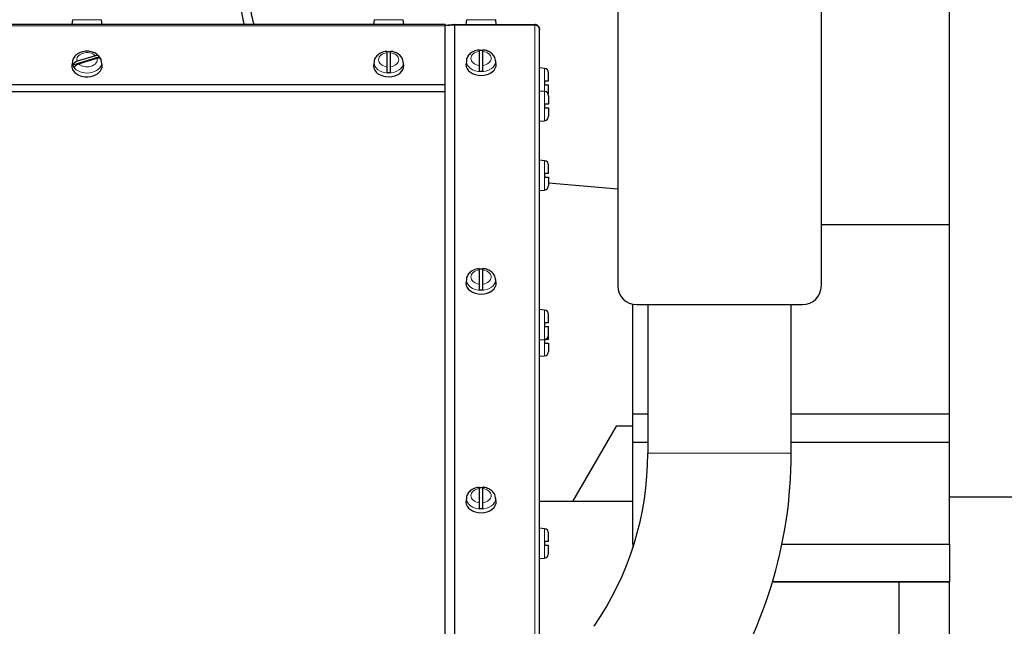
# Model space of a CAD drawing. Header units: inches. Extents: x 0 to 29700, y -16 to 21000.
# Tile 186 of 213: x 22592 to 23115, y 15542 to 15864. Entities that reach past the tile are written whole.
import ezdxf
from ezdxf.lldxf.tags import DXFTag

# ---------------------------------------------------------------- set-up
doc = ezdxf.new("R2010")
doc.units = ezdxf.units.IN
doc.layers.add('1', color=7, linetype='Continuous', true_color=0xffffff)
doc.layers.add('254', color=7, linetype='Continuous', true_color=0xffffff)
doc.styles.add('latin_extended', font='simplex.shx')
tags = doc.linetypes.add('DASHED', pattern=[25.72, 12.86, -12.86]).pattern_tags.tags
tags[6:7] = [DXFTag(74, 4), DXFTag(75, 0), DXFTag(340, '0'), DXFTag(46, 0.0), DXFTag(50, 0.0), DXFTag(44, 0.0), DXFTag(45, 0.0)]
tags[4:5] = [DXFTag(74, 4), DXFTag(75, 0), DXFTag(340, '0'), DXFTag(46, 0.0), DXFTag(50, 0.0), DXFTag(44, 0.0), DXFTag(45, 0.0)]
doc.dimstyles.get("Standard").update_dxf_attribs({"dimtxt": 0.18, "dimasz": 0.18, "dimexe": 0.18, "dimexo": 0.0625, "dimgap": 0.09, "dimtad": 0, "dimtih": 1, "dimtoh": 1, "dimdec": 4, "dimzin": 0, "dimdsep": 46, "dimtxsty": 'Standard', "dimcen": 0.09, "dimadec": 0, "dimazin": 0, "dimtfac": 1, "dimtdec": 4, "dimtofl": 0, "dimtmove": 0, "dimatfit": 3, "dimfxl": 1, "dimtolj": 1, "dimtzin": 0, "dimarcsym": 0})

# ---------------------------------------------------------------- blocks, each defined once
blk = doc.blocks.new('_U6')
at = {"layer": '254', "color": 3, "linetype": 'Continuous', "lineweight": 13, "transparency": 16777216}
for p, q in [((27997.07, 16631.63), (27997.07, 12876.58)), ((18879.5, 15130.9), (18879.5, 12876.58)), ((19054.5, 12926.58), (27822.07, 12926.58))]:
    blk.add_line(p, q, dxfattribs=at)
at = {"layer": '254', "color": 3, "transparency": 16777216}
for points in [[(19054.5, 12955.75), (19054.5, 12897.41), (18879.5, 12926.58)], [(27822.07, 12897.41), (27822.07, 12955.75), (27997.07, 12926.58)]]:
    blk.add_solid(points, dxfattribs=at)
at = {"layer": 'Defpoints', "color": 0, "transparency": 16777216}
for p in [(27997.07, 16681.63), (18879.5, 15180.9), (27997.07, 12926.58)]:
    blk.add_point(p, dxfattribs=at)
at = {"layer": '254', "color": 2, "lineweight": 13, "transparency": 16777216, "insert": (23163.28, 13189.08), "char_height": 175, "attachment_point": 1, "style": 'latin_extended'}
blk.add_mtext('\\A1;9118', dxfattribs=at)

msp = doc.modelspace()

# ---------------------------------------------------------------- linework, layer by layer
at = {"layer": '1', "color": 2, "linetype": 'Continuous', "lineweight": 25}
for p, q in [((23085.499, 15654.909), (23085.499, 16114.898)), ((22817.999, 15861.4), (22117.999, 15861.4)), ((22620.227, 15864.009), (22619.999, 15861.4)), ((22635.999, 15861.4), (22635.77, 15864.009)), ((22780.227, 15864.009), (22779.999, 15861.4)), ((22795.999, 15861.4), (22795.77, 15864.009)), ((22817.999, 15861.4), (22817.999, 15860.668)), ((22817.999, 15829.657), (22817.999, 15860.668)), ((22822.89, 15861.391), (22818.018, 15860.964)), ((22818.018, 15860.877), (22822.89, 15861.303)), ((22818.018, 15860.964), (22818.025, 15860.877)), ((22818.018, 15470.809), (22818.018, 15860.877)), ((22823.108, 15861.4), (22865.499, 15861.4)), ((22823.108, 15861.313), (22865.499, 15861.313)), ((22829.227, 15864.009), (22828.999, 15861.4)), ((22844.999, 15861.4), (22844.77, 15864.009)), ((22818.006, 15859.9), (22817.994, 15859.9)), ((22818.006, 15859.4), (22817.994, 15859.4)), ((22817.994, 15855.214), (22818.006, 15855.214)), ((22817.999, 15859.4), (22818.018, 15859.4)), ((22817.999, 15858.9), (22818.018, 15858.9)), ((22867.999, 15858.812), (22867.999, 15858.9)), ((22867.999, 15500.236), (22867.999, 15858.813)), ((22632.456, 15844.898), (22622.748, 15841.934)), ((22786.999, 15846.505), (22786.999, 15839.028)), ((22788.999, 15839.028), (22788.999, 15846.505)), ((22835.999, 15847.232), (22835.999, 15839.755)), ((22837.999, 15839.755), (22837.999, 15847.232)), ((22620.029, 15839.868), (22619.999, 15839.372)), ((22620.257, 15841.698), (22620.029, 15839.867)), ((22634.637, 15844.221), (22620.567, 15839.924)), ((22623.541, 15840.635), (22633.249, 15843.6)), ((22635.968, 15839.867), (22635.74, 15841.698)), ((22780.029, 15839.868), (22779.999, 15839.372)), ((22780.257, 15841.698), (22780.029, 15839.867)), ((22795.968, 15839.867), (22795.74, 15841.698)), ((22829.029, 15840.595), (22828.999, 15840.099)), ((22829.257, 15842.425), (22829.029, 15840.594)), ((22844.968, 15840.594), (22844.74, 15842.425)), ((22870.608, 15838.172), (22867.999, 15838.4)), ((22872.799, 15831.4), (22872.799, 15835.781)), ((22817.999, 15829.497), (22817.999, 15829.657)), ((22817.999, 15825.75), (22817.999, 15829.497)), ((22870.899, 15829.4), (22870.899, 15831.4)), ((22872.799, 15825.019), (22872.799, 15829.4)), ((22817.999, 15825.75), (22117.999, 15825.75)), ((22870.608, 15825.951), (22867.999, 15826.179)), ((22872.799, 15823.56), (22872.799, 15819.179)), ((22870.899, 15817.179), (22870.899, 15819.179)), ((22872.799, 15817.179), (22872.799, 15812.798)), ((22867.999, 15810.179), (22870.608, 15810.407)), ((22870.608, 15789.192), (22867.999, 15789.42)), ((22870.899, 15780.42), (22870.899, 15782.42)), ((22872.799, 15782.42), (22872.799, 15786.801)), ((22872.799, 15780.42), (22872.799, 15776.039)), ((22872.801, 15777.488), (22909.502, 15774.277)), ((22867.999, 15773.42), (22870.608, 15773.648)), ((23017.498, 15755.458), (23085.499, 15755.458)), ((23085.499, 15654.9), (23085.499, 15755.458)), ((22835.999, 15731.267), (22835.999, 15723.789)), ((22837.999, 15723.789), (22837.999, 15731.267)), ((22829.029, 15724.629), (22828.999, 15724.134)), ((22829.257, 15726.46), (22829.029, 15724.629)), ((22844.968, 15724.629), (22844.74, 15726.46)), ((22870.608, 15709.985), (22867.999, 15710.214)), ((22917.499, 15654.9), (22917.499, 15713.101)), ((22872.799, 15703.214), (22872.799, 15707.594)), ((22870.899, 15701.214), (22870.899, 15703.214)), ((22872.799, 15696.833), (22872.799, 15701.214)), ((22867.999, 15694.214), (22870.608, 15694.442)), ((22870.899, 15692.46), (22870.899, 15694.46)), ((22872.799, 15694.46), (22872.799, 15696.833)), ((22872.799, 15692.46), (22872.799, 15688.079)), ((22867.999, 15685.46), (22870.608, 15685.688)), ((22917.499, 15654.9), (22925.452, 15654.9)), ((22917.499, 15639.9), (22917.499, 15654.9)), ((23001.543, 15654.9), (23085.499, 15654.9)), ((23085.499, 15639.9), (23085.499, 15654.9)), ((22908.593, 15648.4), (22885.499, 15608.4)), ((22917.497, 15648.4), (22908.593, 15648.4)), ((22917.499, 15585.9), (22917.499, 15639.9)), ((22917.499, 15639.9), (22925.452, 15639.9)), ((23001.543, 15639.9), (23085.499, 15639.9)), ((23085.499, 15585.9), (23085.499, 15639.9)), ((22835.999, 15615.301), (22835.999, 15607.824)), ((22837.999, 15607.824), (22837.999, 15615.301)), ((22829.257, 15610.494), (22829.029, 15608.663)), ((22844.968, 15608.663), (22844.74, 15610.494)), ((23085.499, 15610.93), (23370.554, 15610.93)), ((22829.029, 15608.664), (22828.999, 15608.168)), ((22917.497, 15608.4), (22867.999, 15608.4)), ((22870.608, 15594.02), (22867.999, 15594.248)), ((22872.799, 15587.248), (22872.799, 15591.629)), ((22870.899, 15585.248), (22870.899, 15587.248)), ((22872.799, 15580.867), (22872.799, 15585.248)), ((22917.499, 15585.9), (22917.499, 15583.937)), ((22917.499, 15585.9), (22918.126, 15585.9)), ((22917.627, 15584.334), (22917.627, 15585.9)), ((22996.624, 15585.9), (23085.499, 15585.9)), ((23085.496, 15585.9), (23085.627, 15585.9)), ((23085.627, 15565.9), (23085.627, 15585.9)), ((22867.999, 15578.248), (22870.608, 15578.476)), ((22991.579, 15565.9), (23085.627, 15565.9)), ((23085.499, 15565.9), (22991.579, 15565.9)), ((23058.777, 15521.731), (23058.777, 15565.9)), ((23085.499, 15236.775), (23085.499, 15565.899))]:
    msp.add_line(p, q, dxfattribs=at)
at = {"layer": '1', "color": 2, "linetype": 'DASHED', "lineweight": 25}
for p, q in [((22909.499, 15894.9), (22909.499, 15722.9)), ((23017.499, 15722.9), (23017.499, 15894.9)), ((22919.499, 15712.9), (23007.499, 15712.9)), ((22925.452, 15712.904), (22925.452, 15634.065)), ((23001.545, 15634.065), (23001.545, 15712.904))]:
    msp.add_line(p, q, dxfattribs=at)
at = {"layer": '1', "color": 110, "linetype": 'Continuous', "lineweight": 13}
for p, q in [((22817.999, 15860.668), (22117.999, 15860.668)), ((22635.77, 15864.009), (22620.227, 15864.009)), ((22795.77, 15864.009), (22780.227, 15864.009)), ((22822.89, 15470.986), (22822.89, 15861.303)), ((22823.108, 15470.99), (22823.108, 15861.313)), ((22844.77, 15864.009), (22829.227, 15864.009)), ((22865.499, 15496.605), (22865.499, 15861.313)), ((22870.608, 15825.951), (22870.608, 15838.172)), ((22817.999, 15829.657), (22117.999, 15829.657)), ((22817.999, 15829.497), (22117.999, 15829.497)), ((22870.608, 15810.407), (22870.608, 15825.951)), ((22870.608, 15773.648), (22870.608, 15789.192)), ((22870.608, 15694.442), (22870.608, 15709.985)), ((22870.608, 15685.688), (22870.608, 15694.442)), ((22870.608, 15578.476), (22870.608, 15594.02))]:
    msp.add_line(p, q, dxfattribs=at)
at = {"layer": '1', "color": 110, "linetype": 'DASHED', "lineweight": 13}
msp.add_line((22925.452, 15634.065), (23001.545, 15634.065), dxfattribs=at)
at = {"layer": '1', "color": 2, "linetype": 'Continuous', "lineweight": 25}
for centre, radius, start, end in [((22764.259, 15876.4), 55, 180, 195.82734), ((22764.259, 15876.4), 50, 180, 197.45859), ((22870.399, 15835.781), 2.4, 0, 85), ((22870.399, 15823.56), 2.4, 0, 85), ((22870.399, 15825.019), 2.4, 342.30008, 0), ((22870.399, 15812.798), 2.4, 275, 0), ((22870.399, 15786.801), 2.4, 0, 85), ((22870.399, 15776.039), 2.4, 275, 0), ((22870.399, 15707.594), 2.4, 0, 85), ((22870.399, 15696.833), 2.4, 275, 0), ((22870.399, 15688.079), 2.4, 275, 0), ((22870.399, 15591.629), 2.4, 0, 85), ((22870.399, 15580.867), 2.4, 275, 0)]:
    msp.add_arc(centre, radius, start, end, dxfattribs=at)
at = {"layer": '1', "color": 2, "linetype": 'DASHED', "lineweight": 25}
for centre, radius, start, end in [((22919.499, 15722.9), 10, 180, 270), ((23007.499, 15722.9), 10, 270, 0), ((22763.499, 15634.065), 161.953, 325.46676, 0), ((22763.499, 15634.065), 238.047, 325.46676, 0)]:
    msp.add_arc(centre, radius, start, end, dxfattribs=at)
at = {"layer": '1', "color": 110, "linetype": 'Continuous', "lineweight": 13}
for centre, major_axis, start_param, end_param in [((22627.999, 15842.767), (-5.381, 0), 3.7361731, 6.5039044), ((22787.999, 15842.767), (-5.381, 0), 4.8993196, 7.667051), ((22787.999, 15842.767), (-5.381, 0), 1.757727, 4.5254583), ((22836.999, 15843.493), (-5.381, 0), 4.8993196, 7.667051), ((22836.999, 15843.493), (-5.381, 0), 1.757727, 4.5254583), ((22627.999, 15841.217), (7.772, 0), 3.0410898, 3.5492424), ((22627.999, 15841.217), (7.772, 0), 3.5492424, 6.2831853), ((22627.999, 15842.767), (-5.381, 0), 0.5945804, 3.3623117), ((22627.999, 15841.217), (7.772, 0), 0, 0.0948649), ((22787.999, 15841.217), (7.772, 0), 3.0606966, 4.712389), ((22787.999, 15841.217), (7.772, 0), 4.712389, 6.2831853), ((22787.999, 15841.217), (7.772, 0), 0, 0.097193), ((22836.999, 15841.944), (7.772, 0), 3.0606966, 4.712389), ((22836.999, 15841.944), (7.772, 0), 4.712389, 6.2831853), ((22836.999, 15841.944), (7.772, 0), 0, 0.097193), ((22836.999, 15727.528), (-5.381, 0), 4.8993196, 7.667051), ((22836.999, 15727.528), (-5.381, 0), 1.757727, 4.5254583), ((22836.999, 15725.979), (7.772, 0), 3.0606966, 4.712389), ((22836.999, 15725.979), (7.772, 0), 4.712389, 6.2831853), ((22836.999, 15725.979), (7.772, 0), 0, 0.097193), ((22836.999, 15611.562), (-5.381, 0), 4.8993196, 7.667051), ((22836.999, 15611.562), (-5.381, 0), 1.757727, 4.5254583), ((22836.999, 15610.013), (7.772, 0), 3.0606966, 4.712389), ((22836.999, 15610.013), (7.772, 0), 4.712389, 6.2831853), ((22836.999, 15610.013), (7.772, 0), 0, 0.097193)]:
    msp.add_ellipse(centre, major_axis=major_axis, ratio=0.7071068, start_param=start_param, end_param=end_param, dxfattribs=at)
at = {"layer": '1', "color": 2, "linetype": 'Continuous', "lineweight": 25}
for centre, major_axis, start_param, end_param in [((22787.999, 15841.423), (7.728, 0), 1.4410362, 1.7005564), ((22836.999, 15842.15), (7.728, 0), 1.4410362, 1.7005564), ((22627.999, 15839.372), (-8, 0), 0, 0.4076498), ((22627.999, 15841.423), (7.728, 0), 3.4194823, 3.6790025), ((22627.999, 15839.372), (-8, 0), 0.4076498, 3.2292908), ((22627.999, 15841.423), (7.728, 0), 0.2778897, 0.5374099), ((22787.999, 15839.372), (-8, 0), 0, 1.5707963), ((22787.999, 15839.372), (-8, 0), 1.5707963, 3.2292627), ((22836.999, 15840.099), (-8, 0), 0, 1.5707963), ((22836.999, 15840.099), (-8, 0), 1.5707963, 3.2292627), ((22787.999, 15841.423), (7.728, 0), 4.5826289, 4.8421491), ((22836.999, 15842.15), (7.728, 0), 4.5826289, 4.8421491), ((22836.999, 15726.184), (7.728, 0), 1.4410362, 1.7005564), ((22836.999, 15724.134), (-8, 0), 1.5707963, 3.2292627), ((22836.999, 15724.134), (-8, 0), 0, 1.5707963), ((22836.999, 15726.184), (7.728, 0), 4.5826289, 4.8421491), ((22836.999, 15610.219), (7.728, 0), 1.4410362, 1.7005564), ((22836.999, 15608.168), (-8, 0), 0, 1.5707963), ((22836.999, 15610.219), (7.728, 0), 4.5826289, 4.8421491), ((22836.999, 15608.168), (-8, 0), 1.5707963, 3.2292627)]:
    msp.add_ellipse(centre, major_axis=major_axis, ratio=0.7071068, start_param=start_param, end_param=end_param, dxfattribs=at)
for points, weights in [([(22823.108, 15861.4), (22823.035, 15861.4), (22822.962, 15861.397), (22822.89, 15861.391)], [1, 0.999365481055, 0.999365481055, 1]), ([(22822.89, 15861.303), (22822.962, 15861.309), (22823.035, 15861.313), (22823.108, 15861.313)], [1, 0.999365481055, 0.999365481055, 1]), ([(22867.999, 15858.9), (22867.999, 15860.365), (22866.963, 15861.4), (22865.499, 15861.4)], [1, 0.804737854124, 0.804737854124, 1]), ([(22865.499, 15861.313), (22866.963, 15861.313), (22867.999, 15860.277), (22867.999, 15858.813)], [1, 0.804737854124, 0.804737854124, 1])]:
    msp.add_rational_spline(points, weights, degree=3, dxfattribs=at)
for points, knots in [([(22634.337, 15844.513), (22634.013, 15844.973), (22633.08, 15845.975), (22630.842, 15846.989), (22627.963, 15847.426), (22624.929, 15846.957), (22622.432, 15845.648), (22620.814, 15843.795), (22620.396, 15842.448), (22620.306, 15841.784)], [0, 0, 0, 0, 0.0991224, 0.2467804, 0.4061243, 0.5698463, 0.7384048, 0.8814408, 1, 1, 1, 1]), ([(22634.637, 15844.221), (22634.611, 15844.308), (22634.574, 15844.389), (22634.503, 15844.502), (22634.477, 15844.538), (22634.434, 15844.59), (22634.42, 15844.607), (22634.389, 15844.64), (22634.372, 15844.656), (22634.289, 15844.734), (22634.213, 15844.788), (22634.088, 15844.858), (22634.044, 15844.88), (22633.976, 15844.909), (22633.952, 15844.918), (22633.905, 15844.935), (22633.88, 15844.943), (22633.756, 15844.981), (22633.651, 15845.003), (22633.487, 15845.022), (22633.43, 15845.027), (22633.344, 15845.03), (22633.315, 15845.03), (22633.256, 15845.03), (22633.226, 15845.03), (22633.077, 15845.024), (22632.955, 15845.01), (22632.708, 15844.967), (22632.583, 15844.937), (22632.456, 15844.898)], [0, 0, 0, 0, 0.125, 0.125, 0.1875, 0.1875, 0.21875, 0.21875, 0.25, 0.25, 0.375, 0.375, 0.4375, 0.4375, 0.46875, 0.46875, 0.5, 0.5, 0.625, 0.625, 0.6875, 0.6875, 0.71875, 0.71875, 0.75, 0.75, 0.875, 0.875, 1, 1, 1, 1]), ([(22787.007, 15847.14), (22786.439, 15847.12), (22784.897, 15846.919), (22782.686, 15845.839), (22781.022, 15844.036), (22780.232, 15842.515), (22780.29, 15841.723), (22780.299, 15841.643)], [0, 0, 0, 0, 0.1643105, 0.4682252, 0.7324263, 0.9729841, 1, 1, 1, 1]), ([(22786.999, 15847.223), (22786.999, 15847.223), (22786.999, 15847.223), (22786.999, 15847.222), (22786.999, 15847.221), (22786.999, 15847.216), (22786.999, 15847.213), (22786.999, 15847.193), (22786.999, 15847.166), (22786.999, 15847.109), (22786.999, 15847.087), (22786.999, 15847.05), (22786.999, 15847.037), (22786.999, 15847.009), (22786.999, 15846.995), (22786.999, 15846.919), (22786.999, 15846.85), (22786.999, 15846.691), (22786.999, 15846.603), (22786.999, 15846.505)], [0, 0, 0, 0, 0.0041489, 0.0041489, 0.059474, 0.059474, 0.114799, 0.114799, 0.3360993, 0.3360993, 0.4467494, 0.4467494, 0.5020745, 0.5020745, 0.5573995, 0.5573995, 0.7786998, 0.7786998, 1, 1, 1, 1]), ([(22788.999, 15846.505), (22788.999, 15846.603), (22788.999, 15846.691), (22788.999, 15846.85), (22788.999, 15846.92), (22788.999, 15847.01), (22788.999, 15847.038), (22788.999, 15847.087), (22788.999, 15847.109), (22788.999, 15847.166), (22788.999, 15847.193), (22788.999, 15847.213), (22788.999, 15847.216), (22788.999, 15847.221), (22788.999, 15847.222), (22788.999, 15847.224), (22788.999, 15847.224), (22788.999, 15847.224)], [0, 0, 0, 0, 0.2166383, 0.2166383, 0.4332767, 0.4332767, 0.5415958, 0.5415958, 0.649915, 0.649915, 0.8665534, 0.8665534, 0.9207129, 0.9207129, 0.9748725, 0.9748725, 1, 1, 1, 1]), ([(22795.625, 15841.752), (22795.6, 15842.252), (22795.373, 15843.416), (22794.153, 15845.079), (22792.144, 15846.479), (22790.26, 15847.114), (22789.159, 15847.193), (22788.999, 15847.2)], [0, 0, 0, 0, 0.1642998, 0.4063432, 0.666212, 0.9518404, 1, 1, 1, 1]), ([(22836.007, 15847.867), (22835.439, 15847.847), (22833.897, 15847.646), (22831.686, 15846.566), (22830.022, 15844.763), (22829.232, 15843.242), (22829.29, 15842.45), (22829.299, 15842.37)], [0, 0, 0, 0, 0.1643105, 0.4682252, 0.7324263, 0.9729841, 1, 1, 1, 1]), ([(22835.999, 15847.95), (22835.999, 15847.95), (22835.999, 15847.95), (22835.999, 15847.949), (22835.999, 15847.947), (22835.999, 15847.943), (22835.999, 15847.939), (22835.999, 15847.92), (22835.999, 15847.893), (22835.999, 15847.836), (22835.999, 15847.814), (22835.999, 15847.777), (22835.999, 15847.764), (22835.999, 15847.736), (22835.999, 15847.722), (22835.999, 15847.646), (22835.999, 15847.576), (22835.999, 15847.418), (22835.999, 15847.33), (22835.999, 15847.232)], [0, 0, 0, 0, 0.0041489, 0.0041489, 0.059474, 0.059474, 0.114799, 0.114799, 0.3360993, 0.3360993, 0.4467494, 0.4467494, 0.5020745, 0.5020745, 0.5573995, 0.5573995, 0.7786998, 0.7786998, 1, 1, 1, 1]), ([(22837.999, 15847.232), (22837.999, 15847.33), (22837.999, 15847.418), (22837.999, 15847.577), (22837.999, 15847.647), (22837.999, 15847.737), (22837.999, 15847.765), (22837.999, 15847.814), (22837.999, 15847.836), (22837.999, 15847.893), (22837.999, 15847.92), (22837.999, 15847.94), (22837.999, 15847.943), (22837.999, 15847.948), (22837.999, 15847.949), (22837.999, 15847.951), (22837.999, 15847.951), (22837.999, 15847.951)], [0, 0, 0, 0, 0.2166383, 0.2166383, 0.4332767, 0.4332767, 0.5415958, 0.5415958, 0.649915, 0.649915, 0.8665534, 0.8665534, 0.9207129, 0.9207129, 0.9748725, 0.9748725, 1, 1, 1, 1]), ([(22844.625, 15842.479), (22844.6, 15842.979), (22844.373, 15844.143), (22843.153, 15845.806), (22841.144, 15847.206), (22839.26, 15847.84), (22838.159, 15847.92), (22837.999, 15847.927)], [0, 0, 0, 0, 0.1642998, 0.4063432, 0.666212, 0.9518404, 1, 1, 1, 1]), ([(22622.748, 15841.934), (22622.621, 15841.895), (22622.496, 15841.848), (22622.249, 15841.741), (22622.127, 15841.68), (22621.947, 15841.577), (22621.888, 15841.541), (22621.773, 15841.467), (22621.717, 15841.428), (22621.552, 15841.308), (22621.448, 15841.223), (22621.324, 15841.109), (22621.299, 15841.086), (22621.251, 15841.039), (22621.181, 15840.969), (22621.116, 15840.897), (22620.991, 15840.751), (22620.916, 15840.65), (22620.832, 15840.521), (22620.816, 15840.495), (22620.785, 15840.443), (22620.77, 15840.417), (22620.727, 15840.339), (22620.701, 15840.287), (22620.631, 15840.132), (22620.594, 15840.028), (22620.567, 15839.924)], [0, 0, 0, 0, 0.125, 0.125, 0.25, 0.25, 0.3125, 0.3125, 0.375, 0.375, 0.5, 0.5, 0.53125, 0.53125, 0.5625, 0.625, 0.625, 0.75, 0.75, 0.78125, 0.78125, 0.8125, 0.8125, 0.875, 0.875, 1, 1, 1, 1]), ([(22621.36, 15838.626), (22621.386, 15838.73), (22621.423, 15838.833), (22621.494, 15838.989), (22621.52, 15839.041), (22621.563, 15839.119), (22621.577, 15839.145), (22621.609, 15839.197), (22621.625, 15839.223), (22621.709, 15839.352), (22621.784, 15839.453), (22621.909, 15839.599), (22621.953, 15839.647), (22622.021, 15839.718), (22622.045, 15839.741), (22622.092, 15839.788), (22622.117, 15839.811), (22622.241, 15839.925), (22622.346, 15840.01), (22622.51, 15840.13), (22622.567, 15840.169), (22622.653, 15840.225), (22622.682, 15840.243), (22622.741, 15840.279), (22622.771, 15840.296), (22622.92, 15840.382), (22623.042, 15840.443), (22623.289, 15840.55), (22623.414, 15840.596), (22623.541, 15840.635)], [0, 0, 0, 0, 0.125, 0.125, 0.1875, 0.1875, 0.21875, 0.21875, 0.25, 0.25, 0.375, 0.375, 0.4375, 0.4375, 0.46875, 0.46875, 0.5, 0.5, 0.625, 0.625, 0.6875, 0.6875, 0.71875, 0.71875, 0.75, 0.75, 0.875, 0.875, 1, 1, 1, 1]), ([(22633.249, 15843.6), (22633.376, 15843.638), (22633.501, 15843.669), (22633.748, 15843.712), (22633.87, 15843.725), (22634.05, 15843.732), (22634.109, 15843.732), (22634.224, 15843.728), (22634.28, 15843.724), (22634.445, 15843.705), (22634.549, 15843.683), (22634.674, 15843.645), (22634.698, 15843.637), (22634.746, 15843.619), (22634.816, 15843.592), (22634.881, 15843.56), (22635.006, 15843.49), (22635.082, 15843.436), (22635.165, 15843.357), (22635.182, 15843.341), (22635.213, 15843.308), (22635.227, 15843.291), (22635.27, 15843.24), (22635.296, 15843.204), (22635.366, 15843.091), (22635.404, 15843.01), (22635.43, 15842.922)], [0, 0, 0, 0, 0.125, 0.125, 0.25, 0.25, 0.3125, 0.3125, 0.375, 0.375, 0.5, 0.5, 0.53125, 0.53125, 0.5625, 0.625, 0.625, 0.75, 0.75, 0.78125, 0.78125, 0.8125, 0.8125, 0.875, 0.875, 1, 1, 1, 1]), ([(22835.999, 15839.755), (22835.999, 15839.657), (22835.999, 15839.552), (22835.999, 15839.33), (22835.999, 15839.213), (22835.999, 15839.026), (22835.999, 15838.963), (22835.999, 15838.835), (22835.999, 15838.77), (22835.999, 15838.574), (22835.999, 15838.44), (22835.999, 15838.268), (22835.999, 15838.233), (22835.999, 15838.165), (22835.999, 15838.13), (22835.999, 15838.028), (22835.999, 15837.959), (22835.999, 15837.755), (22835.999, 15837.62), (22835.999, 15837.451), (22835.999, 15837.418), (22835.999, 15837.351), (22835.999, 15837.319), (22835.999, 15837.221), (22835.999, 15837.157), (22835.999, 15836.969), (22835.999, 15836.848), (22835.999, 15836.731)], [0, 0, 0, 0, 0.125, 0.125, 0.25, 0.25, 0.3125, 0.3125, 0.375, 0.375, 0.5, 0.5, 0.53125, 0.53125, 0.5625, 0.5625, 0.625, 0.625, 0.75, 0.75, 0.78125, 0.78125, 0.8125, 0.8125, 0.875, 0.875, 1, 1, 1, 1]), ([(22837.999, 15836.731), (22837.999, 15836.848), (22837.999, 15836.969), (22837.999, 15837.157), (22837.999, 15837.221), (22837.999, 15837.319), (22837.999, 15837.352), (22837.999, 15837.418), (22837.999, 15837.451), (22837.999, 15837.62), (22837.999, 15837.755), (22837.999, 15837.96), (22837.999, 15838.028), (22837.999, 15838.131), (22837.999, 15838.165), (22837.999, 15838.234), (22837.999, 15838.268), (22837.999, 15838.44), (22837.999, 15838.574), (22837.999, 15838.771), (22837.999, 15838.835), (22837.999, 15838.931), (22837.999, 15838.963), (22837.999, 15839.027), (22837.999, 15839.058), (22837.999, 15839.213), (22837.999, 15839.331), (22837.999, 15839.552), (22837.999, 15839.657), (22837.999, 15839.755)], [0, 0, 0, 0, 0.125, 0.125, 0.1875, 0.1875, 0.21875, 0.21875, 0.25, 0.25, 0.375, 0.375, 0.4375, 0.4375, 0.46875, 0.46875, 0.5, 0.5, 0.625, 0.625, 0.6875, 0.6875, 0.71875, 0.71875, 0.75, 0.75, 0.875, 0.875, 1, 1, 1, 1]), ([(22786.999, 15839.028), (22786.999, 15838.93), (22786.999, 15838.826), (22786.999, 15838.603), (22786.999, 15838.486), (22786.999, 15838.299), (22786.999, 15838.236), (22786.999, 15838.108), (22786.999, 15838.043), (22786.999, 15837.847), (22786.999, 15837.713), (22786.999, 15837.541), (22786.999, 15837.506), (22786.999, 15837.438), (22786.999, 15837.404), (22786.999, 15837.301), (22786.999, 15837.233), (22786.999, 15837.028), (22786.999, 15836.893), (22786.999, 15836.724), (22786.999, 15836.691), (22786.999, 15836.625), (22786.999, 15836.592), (22786.999, 15836.494), (22786.999, 15836.43), (22786.999, 15836.242), (22786.999, 15836.121), (22786.999, 15836.004)], [0, 0, 0, 0, 0.125, 0.125, 0.25, 0.25, 0.3125, 0.3125, 0.375, 0.375, 0.5, 0.5, 0.53125, 0.53125, 0.5625, 0.5625, 0.625, 0.625, 0.75, 0.75, 0.78125, 0.78125, 0.8125, 0.8125, 0.875, 0.875, 1, 1, 1, 1]), ([(22788.999, 15836.004), (22788.999, 15836.121), (22788.999, 15836.242), (22788.999, 15836.43), (22788.999, 15836.494), (22788.999, 15836.592), (22788.999, 15836.625), (22788.999, 15836.691), (22788.999, 15836.725), (22788.999, 15836.893), (22788.999, 15837.028), (22788.999, 15837.233), (22788.999, 15837.301), (22788.999, 15837.404), (22788.999, 15837.438), (22788.999, 15837.507), (22788.999, 15837.542), (22788.999, 15837.713), (22788.999, 15837.847), (22788.999, 15838.044), (22788.999, 15838.109), (22788.999, 15838.205), (22788.999, 15838.236), (22788.999, 15838.3), (22788.999, 15838.331), (22788.999, 15838.486), (22788.999, 15838.604), (22788.999, 15838.826), (22788.999, 15838.93), (22788.999, 15839.028)], [0, 0, 0, 0, 0.125, 0.125, 0.1875, 0.1875, 0.21875, 0.21875, 0.25, 0.25, 0.375, 0.375, 0.4375, 0.4375, 0.46875, 0.46875, 0.5, 0.5, 0.625, 0.625, 0.6875, 0.6875, 0.71875, 0.71875, 0.75, 0.75, 0.875, 0.875, 1, 1, 1, 1]), ([(22872.799, 15831.4), (22872.797, 15831.4), (22872.786, 15831.4), (22872.742, 15831.4), (22872.708, 15831.4), (22872.64, 15831.4), (22872.615, 15831.4), (22872.559, 15831.4), (22872.529, 15831.4), (22872.431, 15831.4), (22872.355, 15831.4), (22872.247, 15831.4), (22872.225, 15831.4), (22872.18, 15831.4), (22872.111, 15831.4), (22872.037, 15831.4), (22871.885, 15831.4), (22871.775, 15831.4), (22871.628, 15831.4), (22871.598, 15831.4), (22871.539, 15831.4), (22871.508, 15831.4), (22871.417, 15831.4), (22871.354, 15831.4), (22871.165, 15831.4), (22871.034, 15831.4), (22870.899, 15831.4)], [0, 0, 0, 0, 0.1175171, 0.1175171, 0.2435861, 0.2435861, 0.3066206, 0.3066206, 0.3696551, 0.3696551, 0.4957241, 0.4957241, 0.5272413, 0.5272413, 0.5587586, 0.6217931, 0.6217931, 0.747862, 0.747862, 0.7793793, 0.7793793, 0.8108965, 0.8108965, 0.873931, 0.873931, 1, 1, 1, 1]), ([(22870.899, 15829.4), (22871.034, 15829.4), (22871.165, 15829.4), (22871.355, 15829.4), (22871.417, 15829.4), (22871.508, 15829.4), (22871.539, 15829.4), (22871.599, 15829.4), (22871.628, 15829.4), (22871.775, 15829.4), (22871.885, 15829.4), (22872.038, 15829.4), (22872.087, 15829.4), (22872.157, 15829.4), (22872.18, 15829.4), (22872.225, 15829.4), (22872.248, 15829.4), (22872.355, 15829.4), (22872.431, 15829.4), (22872.529, 15829.4), (22872.56, 15829.4), (22872.601, 15829.4), (22872.615, 15829.4), (22872.64, 15829.4), (22872.652, 15829.4), (22872.708, 15829.4), (22872.742, 15829.4), (22872.786, 15829.4), (22872.798, 15829.4), (22872.798, 15829.4)], [0, 0, 0, 0, 0.1254834, 0.1254834, 0.1882251, 0.1882251, 0.2195959, 0.2195959, 0.2509668, 0.2509668, 0.3764502, 0.3764502, 0.4391919, 0.4391919, 0.4705627, 0.4705627, 0.5019335, 0.5019335, 0.6274169, 0.6274169, 0.6901586, 0.6901586, 0.7215295, 0.7215295, 0.7529003, 0.7529003, 0.8783837, 0.8783837, 1, 1, 1, 1]), ([(22872.799, 15819.179), (22872.797, 15819.179), (22872.786, 15819.179), (22872.742, 15819.179), (22872.708, 15819.179), (22872.64, 15819.179), (22872.615, 15819.179), (22872.559, 15819.179), (22872.529, 15819.179), (22872.431, 15819.179), (22872.355, 15819.179), (22872.247, 15819.179), (22872.225, 15819.179), (22872.18, 15819.179), (22872.111, 15819.179), (22872.037, 15819.179), (22871.885, 15819.179), (22871.775, 15819.179), (22871.628, 15819.179), (22871.598, 15819.179), (22871.539, 15819.179), (22871.508, 15819.179), (22871.417, 15819.179), (22871.354, 15819.179), (22871.165, 15819.179), (22871.034, 15819.179), (22870.899, 15819.179)], [0, 0, 0, 0, 0.1175171, 0.1175171, 0.2435861, 0.2435861, 0.3066206, 0.3066206, 0.3696551, 0.3696551, 0.4957241, 0.4957241, 0.5272413, 0.5272413, 0.5587586, 0.6217931, 0.6217931, 0.747862, 0.747862, 0.7793793, 0.7793793, 0.8108965, 0.8108965, 0.873931, 0.873931, 1, 1, 1, 1]), ([(22870.899, 15817.179), (22871.034, 15817.179), (22871.165, 15817.179), (22871.355, 15817.179), (22871.417, 15817.179), (22871.508, 15817.179), (22871.539, 15817.179), (22871.599, 15817.179), (22871.628, 15817.179), (22871.775, 15817.179), (22871.885, 15817.179), (22872.038, 15817.179), (22872.087, 15817.179), (22872.157, 15817.179), (22872.18, 15817.179), (22872.225, 15817.179), (22872.248, 15817.179), (22872.355, 15817.179), (22872.431, 15817.179), (22872.529, 15817.179), (22872.56, 15817.179), (22872.601, 15817.179), (22872.615, 15817.179), (22872.64, 15817.179), (22872.652, 15817.179), (22872.708, 15817.179), (22872.742, 15817.179), (22872.786, 15817.179), (22872.798, 15817.179), (22872.798, 15817.179)], [0, 0, 0, 0, 0.1254834, 0.1254834, 0.1882251, 0.1882251, 0.2195959, 0.2195959, 0.2509668, 0.2509668, 0.3764502, 0.3764502, 0.4391919, 0.4391919, 0.4705627, 0.4705627, 0.5019335, 0.5019335, 0.6274169, 0.6274169, 0.6901586, 0.6901586, 0.7215295, 0.7215295, 0.7529003, 0.7529003, 0.8783837, 0.8783837, 1, 1, 1, 1]), ([(22872.799, 15782.42), (22872.797, 15782.42), (22872.786, 15782.42), (22872.742, 15782.42), (22872.708, 15782.42), (22872.64, 15782.42), (22872.615, 15782.42), (22872.559, 15782.42), (22872.529, 15782.42), (22872.431, 15782.42), (22872.355, 15782.42), (22872.247, 15782.42), (22872.225, 15782.42), (22872.18, 15782.42), (22872.111, 15782.42), (22872.037, 15782.42), (22871.885, 15782.42), (22871.775, 15782.42), (22871.628, 15782.42), (22871.598, 15782.42), (22871.539, 15782.42), (22871.508, 15782.42), (22871.417, 15782.42), (22871.354, 15782.42), (22871.165, 15782.42), (22871.034, 15782.42), (22870.899, 15782.42)], [0, 0, 0, 0, 0.1175171, 0.1175171, 0.2435861, 0.2435861, 0.3066206, 0.3066206, 0.3696551, 0.3696551, 0.4957241, 0.4957241, 0.5272413, 0.5272413, 0.5587586, 0.6217931, 0.6217931, 0.747862, 0.747862, 0.7793793, 0.7793793, 0.8108965, 0.8108965, 0.873931, 0.873931, 1, 1, 1, 1]), ([(22870.899, 15780.42), (22871.034, 15780.42), (22871.165, 15780.42), (22871.355, 15780.42), (22871.417, 15780.42), (22871.508, 15780.42), (22871.539, 15780.42), (22871.599, 15780.42), (22871.628, 15780.42), (22871.775, 15780.42), (22871.885, 15780.42), (22872.038, 15780.42), (22872.087, 15780.42), (22872.157, 15780.42), (22872.18, 15780.42), (22872.225, 15780.42), (22872.248, 15780.42), (22872.355, 15780.42), (22872.431, 15780.42), (22872.529, 15780.42), (22872.56, 15780.42), (22872.601, 15780.42), (22872.615, 15780.42), (22872.64, 15780.42), (22872.652, 15780.42), (22872.708, 15780.42), (22872.742, 15780.42), (22872.786, 15780.42), (22872.798, 15780.42), (22872.798, 15780.42)], [0, 0, 0, 0, 0.1254834, 0.1254834, 0.1882251, 0.1882251, 0.2195959, 0.2195959, 0.2509668, 0.2509668, 0.3764502, 0.3764502, 0.4391919, 0.4391919, 0.4705627, 0.4705627, 0.5019335, 0.5019335, 0.6274169, 0.6274169, 0.6901586, 0.6901586, 0.7215295, 0.7215295, 0.7529003, 0.7529003, 0.8783837, 0.8783837, 1, 1, 1, 1]), ([(22836.007, 15731.901), (22835.439, 15731.882), (22833.897, 15731.68), (22831.686, 15730.601), (22830.022, 15728.797), (22829.232, 15727.277), (22829.29, 15726.485), (22829.299, 15726.404)], [0, 0, 0, 0, 0.1643105, 0.4682252, 0.7324263, 0.9729841, 1, 1, 1, 1]), ([(22835.999, 15731.985), (22835.999, 15731.985), (22835.999, 15731.985), (22835.999, 15731.984), (22835.999, 15731.982), (22835.999, 15731.977), (22835.999, 15731.974), (22835.999, 15731.954), (22835.999, 15731.927), (22835.999, 15731.87), (22835.999, 15731.848), (22835.999, 15731.811), (22835.999, 15731.798), (22835.999, 15731.771), (22835.999, 15731.756), (22835.999, 15731.681), (22835.999, 15731.611), (22835.999, 15731.453), (22835.999, 15731.364), (22835.999, 15731.267)], [0, 0, 0, 0, 0.0041489, 0.0041489, 0.059474, 0.059474, 0.114799, 0.114799, 0.3360993, 0.3360993, 0.4467494, 0.4467494, 0.5020745, 0.5020745, 0.5573995, 0.5573995, 0.7786998, 0.7786998, 1, 1, 1, 1]), ([(22837.999, 15731.267), (22837.999, 15731.364), (22837.999, 15731.453), (22837.999, 15731.611), (22837.999, 15731.681), (22837.999, 15731.772), (22837.999, 15731.799), (22837.999, 15731.848), (22837.999, 15731.87), (22837.999, 15731.927), (22837.999, 15731.954), (22837.999, 15731.974), (22837.999, 15731.977), (22837.999, 15731.982), (22837.999, 15731.984), (22837.999, 15731.985), (22837.999, 15731.985), (22837.999, 15731.985)], [0, 0, 0, 0, 0.2166383, 0.2166383, 0.4332767, 0.4332767, 0.5415958, 0.5415958, 0.649915, 0.649915, 0.8665534, 0.8665534, 0.9207129, 0.9207129, 0.9748725, 0.9748725, 1, 1, 1, 1]), ([(22844.625, 15726.513), (22844.6, 15727.014), (22844.373, 15728.177), (22843.153, 15729.841), (22841.144, 15731.24), (22839.26, 15731.875), (22838.159, 15731.954), (22837.999, 15731.961)], [0, 0, 0, 0, 0.1642998, 0.4063432, 0.666212, 0.9518404, 1, 1, 1, 1]), ([(22835.999, 15723.789), (22835.999, 15723.692), (22835.999, 15723.587), (22835.999, 15723.365), (22835.999, 15723.247), (22835.999, 15723.06), (22835.999, 15722.997), (22835.999, 15722.869), (22835.999, 15722.805), (22835.999, 15722.608), (22835.999, 15722.474), (22835.999, 15722.302), (22835.999, 15722.268), (22835.999, 15722.199), (22835.999, 15722.165), (22835.999, 15722.062), (22835.999, 15721.994), (22835.999, 15721.79), (22835.999, 15721.654), (22835.999, 15721.486), (22835.999, 15721.452), (22835.999, 15721.386), (22835.999, 15721.353), (22835.999, 15721.255), (22835.999, 15721.191), (22835.999, 15721.003), (22835.999, 15720.882), (22835.999, 15720.766)], [0, 0, 0, 0, 0.125, 0.125, 0.25, 0.25, 0.3125, 0.3125, 0.375, 0.375, 0.5, 0.5, 0.53125, 0.53125, 0.5625, 0.5625, 0.625, 0.625, 0.75, 0.75, 0.78125, 0.78125, 0.8125, 0.8125, 0.875, 0.875, 1, 1, 1, 1]), ([(22837.999, 15720.766), (22837.999, 15720.882), (22837.999, 15721.003), (22837.999, 15721.192), (22837.999, 15721.256), (22837.999, 15721.353), (22837.999, 15721.386), (22837.999, 15721.452), (22837.999, 15721.486), (22837.999, 15721.654), (22837.999, 15721.79), (22837.999, 15721.994), (22837.999, 15722.063), (22837.999, 15722.165), (22837.999, 15722.2), (22837.999, 15722.268), (22837.999, 15722.303), (22837.999, 15722.474), (22837.999, 15722.609), (22837.999, 15722.805), (22837.999, 15722.87), (22837.999, 15722.966), (22837.999, 15722.998), (22837.999, 15723.061), (22837.999, 15723.093), (22837.999, 15723.248), (22837.999, 15723.365), (22837.999, 15723.587), (22837.999, 15723.692), (22837.999, 15723.789)], [0, 0, 0, 0, 0.125, 0.125, 0.1875, 0.1875, 0.21875, 0.21875, 0.25, 0.25, 0.375, 0.375, 0.4375, 0.4375, 0.46875, 0.46875, 0.5, 0.5, 0.625, 0.625, 0.6875, 0.6875, 0.71875, 0.71875, 0.75, 0.75, 0.875, 0.875, 1, 1, 1, 1]), ([(22872.799, 15703.214), (22872.797, 15703.214), (22872.786, 15703.214), (22872.742, 15703.214), (22872.708, 15703.214), (22872.64, 15703.214), (22872.615, 15703.214), (22872.559, 15703.214), (22872.529, 15703.214), (22872.431, 15703.214), (22872.355, 15703.214), (22872.247, 15703.214), (22872.225, 15703.214), (22872.18, 15703.214), (22872.111, 15703.214), (22872.037, 15703.214), (22871.885, 15703.214), (22871.775, 15703.214), (22871.628, 15703.214), (22871.598, 15703.214), (22871.539, 15703.214), (22871.508, 15703.214), (22871.417, 15703.214), (22871.354, 15703.214), (22871.165, 15703.214), (22871.034, 15703.214), (22870.899, 15703.214)], [0, 0, 0, 0, 0.1175171, 0.1175171, 0.2435861, 0.2435861, 0.3066206, 0.3066206, 0.3696551, 0.3696551, 0.4957241, 0.4957241, 0.5272413, 0.5272413, 0.5587586, 0.6217931, 0.6217931, 0.747862, 0.747862, 0.7793793, 0.7793793, 0.8108965, 0.8108965, 0.873931, 0.873931, 1, 1, 1, 1]), ([(22870.899, 15701.214), (22871.034, 15701.214), (22871.165, 15701.214), (22871.355, 15701.214), (22871.417, 15701.214), (22871.508, 15701.214), (22871.539, 15701.214), (22871.599, 15701.214), (22871.628, 15701.214), (22871.775, 15701.214), (22871.885, 15701.214), (22872.038, 15701.214), (22872.087, 15701.214), (22872.157, 15701.214), (22872.18, 15701.214), (22872.225, 15701.214), (22872.248, 15701.214), (22872.355, 15701.214), (22872.431, 15701.214), (22872.529, 15701.214), (22872.56, 15701.214), (22872.601, 15701.214), (22872.615, 15701.214), (22872.64, 15701.214), (22872.652, 15701.214), (22872.708, 15701.214), (22872.742, 15701.214), (22872.786, 15701.214), (22872.798, 15701.214), (22872.798, 15701.214)], [0, 0, 0, 0, 0.1254834, 0.1254834, 0.1882251, 0.1882251, 0.2195959, 0.2195959, 0.2509668, 0.2509668, 0.3764502, 0.3764502, 0.4391919, 0.4391919, 0.4705627, 0.4705627, 0.5019335, 0.5019335, 0.6274169, 0.6274169, 0.6901586, 0.6901586, 0.7215295, 0.7215295, 0.7529003, 0.7529003, 0.8783837, 0.8783837, 1, 1, 1, 1]), ([(22872.799, 15694.46), (22872.797, 15694.46), (22872.786, 15694.46), (22872.742, 15694.46), (22872.708, 15694.46), (22872.64, 15694.46), (22872.615, 15694.46), (22872.559, 15694.46), (22872.529, 15694.46), (22872.431, 15694.46), (22872.355, 15694.46), (22872.247, 15694.46), (22872.225, 15694.46), (22872.18, 15694.46), (22872.111, 15694.46), (22872.037, 15694.46), (22871.885, 15694.46), (22871.775, 15694.46), (22871.628, 15694.46), (22871.598, 15694.46), (22871.539, 15694.46), (22871.508, 15694.46), (22871.417, 15694.46), (22871.354, 15694.46), (22871.165, 15694.46), (22871.034, 15694.46), (22870.899, 15694.46)], [0, 0, 0, 0, 0.1175171, 0.1175171, 0.2435861, 0.2435861, 0.3066206, 0.3066206, 0.3696551, 0.3696551, 0.4957241, 0.4957241, 0.5272413, 0.5272413, 0.5587586, 0.6217931, 0.6217931, 0.747862, 0.747862, 0.7793793, 0.7793793, 0.8108965, 0.8108965, 0.873931, 0.873931, 1, 1, 1, 1]), ([(22870.899, 15692.46), (22871.034, 15692.46), (22871.165, 15692.46), (22871.355, 15692.46), (22871.417, 15692.46), (22871.508, 15692.46), (22871.539, 15692.46), (22871.599, 15692.46), (22871.628, 15692.46), (22871.775, 15692.46), (22871.885, 15692.46), (22872.038, 15692.46), (22872.087, 15692.46), (22872.157, 15692.46), (22872.18, 15692.46), (22872.225, 15692.46), (22872.248, 15692.46), (22872.355, 15692.46), (22872.431, 15692.46), (22872.529, 15692.46), (22872.56, 15692.46), (22872.601, 15692.46), (22872.615, 15692.46), (22872.64, 15692.46), (22872.652, 15692.46), (22872.708, 15692.46), (22872.742, 15692.46), (22872.786, 15692.46), (22872.798, 15692.46), (22872.798, 15692.46)], [0, 0, 0, 0, 0.1254834, 0.1254834, 0.1882251, 0.1882251, 0.2195959, 0.2195959, 0.2509668, 0.2509668, 0.3764502, 0.3764502, 0.4391919, 0.4391919, 0.4705627, 0.4705627, 0.5019335, 0.5019335, 0.6274169, 0.6274169, 0.6901586, 0.6901586, 0.7215295, 0.7215295, 0.7529003, 0.7529003, 0.8783837, 0.8783837, 1, 1, 1, 1]), ([(22836.007, 15615.936), (22835.439, 15615.916), (22833.897, 15615.715), (22831.686, 15614.635), (22830.022, 15612.832), (22829.232, 15611.311), (22829.29, 15610.519), (22829.299, 15610.439)], [0, 0, 0, 0, 0.1643105, 0.4682252, 0.7324263, 0.9729841, 1, 1, 1, 1]), ([(22835.999, 15616.019), (22835.999, 15616.019), (22835.999, 15616.019), (22835.999, 15616.018), (22835.999, 15616.016), (22835.999, 15616.012), (22835.999, 15616.008), (22835.999, 15615.989), (22835.999, 15615.962), (22835.999, 15615.904), (22835.999, 15615.883), (22835.999, 15615.846), (22835.999, 15615.833), (22835.999, 15615.805), (22835.999, 15615.791), (22835.999, 15615.715), (22835.999, 15615.645), (22835.999, 15615.487), (22835.999, 15615.399), (22835.999, 15615.301)], [0, 0, 0, 0, 0.0041489, 0.0041489, 0.059474, 0.059474, 0.114799, 0.114799, 0.3360993, 0.3360993, 0.4467494, 0.4467494, 0.5020745, 0.5020745, 0.5573995, 0.5573995, 0.7786998, 0.7786998, 1, 1, 1, 1]), ([(22837.999, 15615.301), (22837.999, 15615.399), (22837.999, 15615.487), (22837.999, 15615.646), (22837.999, 15615.716), (22837.999, 15615.806), (22837.999, 15615.834), (22837.999, 15615.883), (22837.999, 15615.905), (22837.999, 15615.962), (22837.999, 15615.989), (22837.999, 15616.008), (22837.999, 15616.012), (22837.999, 15616.016), (22837.999, 15616.018), (22837.999, 15616.02), (22837.999, 15616.02), (22837.999, 15616.02)], [0, 0, 0, 0, 0.2166383, 0.2166383, 0.4332767, 0.4332767, 0.5415958, 0.5415958, 0.649915, 0.649915, 0.8665534, 0.8665534, 0.9207129, 0.9207129, 0.9748725, 0.9748725, 1, 1, 1, 1]), ([(22844.625, 15610.548), (22844.6, 15611.048), (22844.373, 15612.212), (22843.153, 15613.875), (22841.144, 15615.275), (22839.26, 15615.909), (22838.159, 15615.989), (22837.999, 15615.996)], [0, 0, 0, 0, 0.1642998, 0.4063432, 0.666212, 0.9518404, 1, 1, 1, 1]), ([(22835.999, 15607.824), (22835.999, 15607.726), (22835.999, 15607.621), (22835.999, 15607.399), (22835.999, 15607.282), (22835.999, 15607.095), (22835.999, 15607.032), (22835.999, 15606.904), (22835.999, 15606.839), (22835.999, 15606.643), (22835.999, 15606.509), (22835.999, 15606.337), (22835.999, 15606.302), (22835.999, 15606.234), (22835.999, 15606.199), (22835.999, 15606.097), (22835.999, 15606.028), (22835.999, 15605.824), (22835.999, 15605.689), (22835.999, 15605.52), (22835.999, 15605.487), (22835.999, 15605.42), (22835.999, 15605.388), (22835.999, 15605.29), (22835.999, 15605.226), (22835.999, 15605.038), (22835.999, 15604.916), (22835.999, 15604.8)], [0, 0, 0, 0, 0.125, 0.125, 0.25, 0.25, 0.3125, 0.3125, 0.375, 0.375, 0.5, 0.5, 0.53125, 0.53125, 0.5625, 0.5625, 0.625, 0.625, 0.75, 0.75, 0.78125, 0.78125, 0.8125, 0.8125, 0.875, 0.875, 1, 1, 1, 1]), ([(22837.999, 15604.8), (22837.999, 15604.916), (22837.999, 15605.038), (22837.999, 15605.226), (22837.999, 15605.29), (22837.999, 15605.388), (22837.999, 15605.421), (22837.999, 15605.487), (22837.999, 15605.52), (22837.999, 15605.689), (22837.999, 15605.824), (22837.999, 15606.029), (22837.999, 15606.097), (22837.999, 15606.2), (22837.999, 15606.234), (22837.999, 15606.303), (22837.999, 15606.337), (22837.999, 15606.509), (22837.999, 15606.643), (22837.999, 15606.84), (22837.999, 15606.904), (22837.999, 15607), (22837.999, 15607.032), (22837.999, 15607.096), (22837.999, 15607.127), (22837.999, 15607.282), (22837.999, 15607.4), (22837.999, 15607.621), (22837.999, 15607.726), (22837.999, 15607.824)], [0, 0, 0, 0, 0.125, 0.125, 0.1875, 0.1875, 0.21875, 0.21875, 0.25, 0.25, 0.375, 0.375, 0.4375, 0.4375, 0.46875, 0.46875, 0.5, 0.5, 0.625, 0.625, 0.6875, 0.6875, 0.71875, 0.71875, 0.75, 0.75, 0.875, 0.875, 1, 1, 1, 1]), ([(22872.799, 15587.248), (22872.797, 15587.248), (22872.786, 15587.248), (22872.742, 15587.248), (22872.708, 15587.248), (22872.64, 15587.248), (22872.615, 15587.248), (22872.559, 15587.248), (22872.529, 15587.248), (22872.431, 15587.248), (22872.355, 15587.248), (22872.247, 15587.248), (22872.225, 15587.248), (22872.18, 15587.248), (22872.111, 15587.248), (22872.037, 15587.248), (22871.885, 15587.248), (22871.775, 15587.248), (22871.628, 15587.248), (22871.598, 15587.248), (22871.539, 15587.248), (22871.508, 15587.248), (22871.417, 15587.248), (22871.354, 15587.248), (22871.165, 15587.248), (22871.034, 15587.248), (22870.899, 15587.248)], [0, 0, 0, 0, 0.1175171, 0.1175171, 0.2435861, 0.2435861, 0.3066206, 0.3066206, 0.3696551, 0.3696551, 0.4957241, 0.4957241, 0.5272413, 0.5272413, 0.5587586, 0.6217931, 0.6217931, 0.747862, 0.747862, 0.7793793, 0.7793793, 0.8108965, 0.8108965, 0.873931, 0.873931, 1, 1, 1, 1]), ([(22870.899, 15585.248), (22871.034, 15585.248), (22871.165, 15585.248), (22871.355, 15585.248), (22871.417, 15585.248), (22871.508, 15585.248), (22871.539, 15585.248), (22871.599, 15585.248), (22871.628, 15585.248), (22871.775, 15585.248), (22871.885, 15585.248), (22872.038, 15585.248), (22872.087, 15585.248), (22872.157, 15585.248), (22872.18, 15585.248), (22872.225, 15585.248), (22872.248, 15585.248), (22872.355, 15585.248), (22872.431, 15585.248), (22872.529, 15585.248), (22872.56, 15585.248), (22872.601, 15585.248), (22872.615, 15585.248), (22872.64, 15585.248), (22872.652, 15585.248), (22872.708, 15585.248), (22872.742, 15585.248), (22872.786, 15585.248), (22872.798, 15585.248), (22872.798, 15585.248)], [0, 0, 0, 0, 0.1254834, 0.1254834, 0.1882251, 0.1882251, 0.2195959, 0.2195959, 0.2509668, 0.2509668, 0.3764502, 0.3764502, 0.4391919, 0.4391919, 0.4705627, 0.4705627, 0.5019335, 0.5019335, 0.6274169, 0.6274169, 0.6901586, 0.6901586, 0.7215295, 0.7215295, 0.7529003, 0.7529003, 0.8783837, 0.8783837, 1, 1, 1, 1])]:
    msp.add_open_spline(points, degree=3, knots=knots, dxfattribs=at)
msp.add_open_spline([(22635.631, 15841.734), (22635.598, 15842.875), (22634.987, 15843.829)], degree=2, dxfattribs=at)

# ---------------------------------------------------------------- dimensions: what is measured, and where the dimension line sits
at = {"layer": '254', "color": 2, "linetype": 'Continuous', "lineweight": 13}
dim = msp.add_linear_dim(base=(27997.065, 12926.581), p1=(18879.499, 15180.9), p2=(27997.065, 16681.628), dimstyle='Standard', override={"dimscale": 50, "dimtxt": 3.5, "dimasz": 3.5, "dimexe": 1, "dimexo": 1, "dimgap": 1.75, "dimtad": 1, "dimtih": 1, "dimtoh": 0, "dimdec": 0, "dimlfac": 1, "dimzin": 8, "dimdsep": 46, "dimlunit": 2, "dimtxsty": 'latin_extended', "dimsah": 1, "dimse1": 0, "dimse2": 0, "dimsd1": 0, "dimsd2": 0, "dimclrd": 3, "dimclre": 3, "dimclrt": 2, "dimtol": 0, "dimtm": -0.1, "dimtfac": 0.714286, "dimtdec": 3, "dimtofl": 1, "dimtmove": 0, "dimtzin": 8, "dimlwd": 13, "dimlwe": 13}, dxfattribs=at)
dim.commit()
dim.dimension.update_dxf_attribs({"geometry": '_U6', "text_midpoint": (23438.282, 12926.581), "dimtype": 160})

doc.saveas('drawing.dxf')
